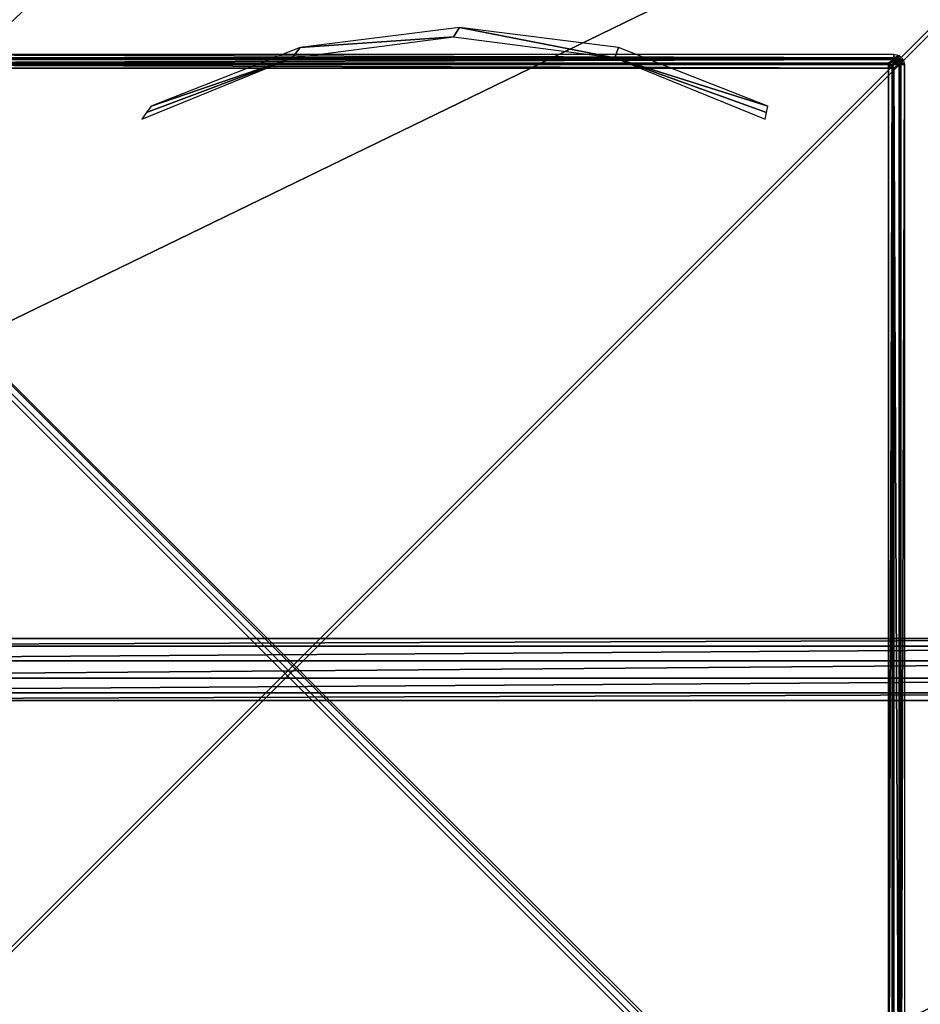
# Model space of a CAD drawing. Header units: millimetres. Extents: x -6 to 112, y 0 to 110.
# Tile 13 of 19: x 36 to 79, y 39 to 86. Entities that reach past the tile are written whole.
import ezdxf

# ---------------------------------------------------------------- set-up
doc = ezdxf.new("R2010")
doc.units = ezdxf.units.MM
doc.header["$LTSCALE"] = 159.143519
for name, color, linetype in [('114', 7, 'CONTINUOUS'), ('324', 7, 'CONTINUOUS'), ('330', 7, 'CONTINUOUS'), ('331', 7, 'CONTINUOUS'), ('332', 7, 'CONTINUOUS'), ('338', 7, 'CONTINUOUS'), ('339', 7, 'CONTINUOUS'), ('34', 7, 'CONTINUOUS'), ('416', 7, 'CONTINUOUS'), ('417', 7, 'CONTINUOUS'), ('47', 7, 'CONTINUOUS'), ('52', 7, 'CONTINUOUS'), ('53', 7, 'CONTINUOUS'), ('62', 7, 'CONTINUOUS'), ('68', 7, 'CONTINUOUS'), ('69', 7, 'CONTINUOUS'), ('9', 7, 'CONTINUOUS')]:
    doc.layers.add(name, color=color, linetype=linetype)

msp = doc.modelspace()

# ---------------------------------------------------------------- linework, layer by layer
at = {"layer": '114', "linetype": 'CONTINUOUS'}
for points in [[(77.921, 84.004, -681.54), (78.181, 84.179, -671.533), (78.277, 84.16, -671.533), (77.921, 84.004, -681.54)], [(78.358, 84.106, -671.533), (77.921, 84.004, -681.54), (78.277, 84.16, -671.533), (78.358, 84.106, -671.533)], [(77.921, 84.004, -681.54), (78.358, 84.106, -671.533), (78.097, 83.931, -681.543), (77.921, 84.004, -681.54)], [(78.358, 84.106, -671.533), (78.412, 84.025, -671.534), (78.097, 83.931, -681.543), (78.358, 84.106, -671.533)], [(78.412, 84.025, -671.534), (78.431, 83.929, -671.535), (78.097, 83.931, -681.543), (78.412, 84.025, -671.534)], [(78.431, 83.929, -671.535), (78.171, 83.754, -681.542), (78.097, 83.931, -681.543), (78.431, 83.929, -671.535)]]:
    msp.add_3dface(points, dxfattribs=at)
at = {"layer": '324', "linetype": 'CONTINUOUS'}
for points in [[(20.327, 84.254, -670.864), (20.327, 84.429, -670.792), (78.183, 84.254, -671.359), (20.327, 84.254, -670.864)], [(20.327, 84.429, -670.792), (78.183, 84.429, -671.287), (78.183, 84.254, -671.359), (20.327, 84.429, -670.792)], [(78.181, 84.179, -671.533), (20.325, 84.179, -671.038), (20.327, 84.254, -670.864), (78.181, 84.179, -671.533)], [(78.181, 84.179, -671.533), (20.327, 84.254, -670.864), (78.183, 84.254, -671.359), (78.181, 84.179, -671.533)]]:
    msp.add_3dface(points, dxfattribs=at)
at = {"layer": '330', "linetype": 'CONTINUOUS'}
for points in [[(78.51, 26.071, -671.359), (78.431, 26.071, -671.535), (78.507, 83.929, -671.362), (78.51, 26.071, -671.359)], [(78.431, 26.071, -671.535), (78.431, 83.929, -671.535), (78.507, 83.929, -671.362), (78.431, 26.071, -671.535)], [(78.683, 83.929, -671.292), (78.51, 26.071, -671.359), (78.507, 83.929, -671.362), (78.683, 83.929, -671.292)], [(78.683, 26.071, -671.292), (78.51, 26.071, -671.359), (78.683, 83.929, -671.292), (78.683, 26.071, -671.292)]]:
    msp.add_3dface(points, dxfattribs=at)
at = {"layer": '331', "linetype": 'CONTINUOUS'}
for points in [[(78.183, 84.429, -671.287), (78.433, 84.362, -671.29), (78.183, 84.254, -671.359), (78.183, 84.429, -671.287)], [(78.183, 84.254, -671.359), (78.433, 84.362, -671.29), (78.307, 84.23, -671.359), (78.183, 84.254, -671.359)], [(78.307, 84.23, -671.359), (78.433, 84.362, -671.29), (78.413, 84.16, -671.36), (78.307, 84.23, -671.359)], [(78.433, 84.362, -671.29), (78.616, 84.179, -671.291), (78.413, 84.16, -671.36), (78.433, 84.362, -671.29)], [(78.181, 84.179, -671.533), (78.183, 84.254, -671.359), (78.307, 84.23, -671.359), (78.181, 84.179, -671.533)], [(78.277, 84.16, -671.533), (78.181, 84.179, -671.533), (78.307, 84.23, -671.359), (78.277, 84.16, -671.533)], [(78.277, 84.16, -671.533), (78.307, 84.23, -671.359), (78.413, 84.16, -671.36), (78.277, 84.16, -671.533)], [(78.358, 84.106, -671.533), (78.277, 84.16, -671.533), (78.413, 84.16, -671.36), (78.358, 84.106, -671.533)], [(78.412, 84.025, -671.534), (78.358, 84.106, -671.533), (78.413, 84.16, -671.36), (78.412, 84.025, -671.534)], [(78.412, 84.025, -671.534), (78.413, 84.16, -671.36), (78.483, 84.054, -671.361), (78.412, 84.025, -671.534)], [(78.507, 83.929, -671.362), (78.412, 84.025, -671.534), (78.483, 84.054, -671.361), (78.507, 83.929, -671.362)], [(78.431, 83.929, -671.535), (78.412, 84.025, -671.534), (78.507, 83.929, -671.362), (78.431, 83.929, -671.535)], [(78.413, 84.16, -671.36), (78.616, 84.179, -671.291), (78.483, 84.054, -671.361), (78.413, 84.16, -671.36)], [(78.616, 84.179, -671.291), (78.683, 83.929, -671.292), (78.483, 84.054, -671.361), (78.616, 84.179, -671.291)], [(78.683, 83.929, -671.292), (78.507, 83.929, -671.362), (78.483, 84.054, -671.361), (78.683, 83.929, -671.292)]]:
    msp.add_3dface(points, dxfattribs=at)
at = {"layer": '332', "linetype": 'CONTINUOUS'}
for points in [[(77.919, 26.246, -681.786), (78.094, 83.754, -681.715), (78.094, 26.246, -681.715), (77.919, 26.246, -681.786)], [(77.919, 26.246, -681.786), (77.919, 83.754, -681.786), (78.094, 83.754, -681.715), (77.919, 26.246, -681.786)], [(78.171, 83.754, -681.542), (78.171, 26.246, -681.542), (78.094, 26.246, -681.715), (78.171, 83.754, -681.542)], [(78.094, 83.754, -681.715), (78.171, 83.754, -681.542), (78.094, 26.246, -681.715), (78.094, 83.754, -681.715)]]:
    msp.add_3dface(points, dxfattribs=at)
at = {"layer": '338', "linetype": 'CONTINUOUS'}
for points in [[(77.919, 83.754, -681.786), (20.412, 83.754, -681.293), (20.413, 83.93, -681.222), (77.919, 83.754, -681.786)], [(20.413, 83.93, -681.222), (20.414, 84.004, -681.048), (77.919, 83.93, -681.714), (20.413, 83.93, -681.222)], [(77.919, 83.754, -681.786), (20.413, 83.93, -681.222), (77.919, 83.93, -681.714), (77.919, 83.754, -681.786)], [(20.414, 84.004, -681.048), (77.921, 84.004, -681.54), (77.919, 83.93, -681.714), (20.414, 84.004, -681.048)]]:
    msp.add_3dface(points, dxfattribs=at)
at = {"layer": '339', "linetype": 'CONTINUOUS'}
for points in [[(77.919, 83.93, -681.714), (77.921, 84.004, -681.54), (78.043, 83.93, -681.665), (77.919, 83.93, -681.714)], [(77.919, 83.754, -681.786), (78.043, 83.93, -681.665), (78.094, 83.754, -681.715), (77.919, 83.754, -681.786)], [(77.919, 83.754, -681.786), (77.919, 83.93, -681.714), (78.043, 83.93, -681.665), (77.919, 83.754, -681.786)], [(77.921, 84.004, -681.54), (78.097, 83.931, -681.543), (78.043, 83.93, -681.665), (77.921, 84.004, -681.54)], [(78.043, 83.93, -681.665), (78.097, 83.931, -681.543), (78.094, 83.754, -681.715), (78.043, 83.93, -681.665)], [(78.097, 83.931, -681.543), (78.171, 83.754, -681.542), (78.094, 83.754, -681.715), (78.097, 83.931, -681.543)]]:
    msp.add_3dface(points, dxfattribs=at)
at = {"layer": '34', "linetype": 'CONTINUOUS'}
for points in [[(4.667, 107.75, 282.577), (4.667, 56.479, 282.577), (55.936, 107.75, 282.138), (4.667, 107.75, 282.577)], [(55.936, 107.75, 282.138), (4.667, 56.479, 282.577), (56.296, 107.001, 282.135), (55.936, 107.75, 282.138)], [(57.831, 106.559, 282.122), (4.667, 56.479, 282.577), (110.163, 107.75, 281.674), (57.831, 106.559, 282.122)], [(4.667, 56.479, 282.577), (110.163, 56.479, 281.674), (110.163, 107.75, 281.674), (4.667, 56.479, 282.577)], [(56.296, 107.001, 282.135), (4.667, 56.479, 282.577), (57.002, 106.558, 282.129), (56.296, 107.001, 282.135)], [(57.002, 106.558, 282.129), (4.667, 56.479, 282.577), (57.831, 106.559, 282.122), (57.002, 106.558, 282.129)], [(5.417, 56.118, 282.57), (110.163, 56.479, 281.674), (4.667, 56.479, 282.577), (5.417, 56.118, 282.57)], [(109.414, 56.119, 281.68), (110.163, 56.479, 281.674), (5.417, 56.118, 282.57), (109.414, 56.119, 281.68)], [(5.858, 55.416, 282.567), (109.414, 56.119, 281.68), (5.417, 56.118, 282.57), (5.858, 55.416, 282.567)], [(108.972, 55.414, 281.684), (109.414, 56.119, 281.68), (5.858, 55.416, 282.567), (108.972, 55.414, 281.684)], [(5.859, 54.586, 282.567), (108.972, 55.414, 281.684), (5.858, 55.416, 282.567), (5.859, 54.586, 282.567)], [(108.972, 54.584, 281.684), (108.972, 55.414, 281.684), (5.859, 54.586, 282.567), (108.972, 54.584, 281.684)], [(5.416, 53.881, 282.57), (108.972, 54.584, 281.684), (5.859, 54.586, 282.567), (5.416, 53.881, 282.57)], [(109.413, 53.882, 281.68), (108.972, 54.584, 281.684), (5.416, 53.881, 282.57), (109.413, 53.882, 281.68)], [(110.163, 53.521, 281.674), (109.413, 53.882, 281.68), (4.667, 53.521, 282.577), (110.163, 53.521, 281.674)], [(4.667, 53.521, 282.577), (109.413, 53.882, 281.68), (5.416, 53.881, 282.57), (4.667, 53.521, 282.577)], [(57, 3.441, 282.129), (110.163, 53.521, 281.674), (4.667, 2.25, 282.577), (57, 3.441, 282.129)], [(4.667, 2.25, 282.577), (110.163, 53.521, 281.674), (4.667, 53.521, 282.577), (4.667, 2.25, 282.577)], [(57.829, 3.442, 282.122), (110.163, 53.521, 281.674), (57, 3.441, 282.129), (57.829, 3.442, 282.122)], [(58.534, 2.999, 282.116), (110.163, 53.521, 281.674), (57.829, 3.442, 282.122), (58.534, 2.999, 282.116)], [(58.894, 2.25, 282.113), (110.163, 53.521, 281.674), (58.534, 2.999, 282.116), (58.894, 2.25, 282.113)], [(110.163, 2.25, 281.674), (110.163, 53.521, 281.674), (58.894, 2.25, 282.113), (110.163, 2.25, 281.674)]]:
    msp.add_3dface(points, dxfattribs=at)
at = {"layer": '416', "linetype": 'CONTINUOUS'}
for points in [[(-5.338, 109.92, -632.571), (-5.338, 0.08, -632.571), (104.499, 0.08, -633.511), (-5.338, 109.92, -632.571)], [(104.499, 109.92, -633.511), (-5.338, 109.92, -632.571), (104.499, 0.08, -633.511), (104.499, 109.92, -633.511)]]:
    msp.add_3dface(points, dxfattribs=at)
at = {"layer": '417', "linetype": 'CONTINUOUS'}
for points in [[(104.247, 109.754, -643.51), (104.247, 0.246, -643.51), (-5.257, 0.246, -642.572), (104.247, 109.754, -643.51)], [(-5.257, 109.754, -642.572), (104.247, 109.754, -643.51), (-5.257, 0.246, -642.572), (-5.257, 109.754, -642.572)]]:
    msp.add_3dface(points, dxfattribs=at)
at = {"layer": '47', "linetype": 'CONTINUOUS'}
for points in [[(49.798, 84.752, 281.088), (57.124, 85.25, 248.13), (57.406, 85.709, 281.023), (49.798, 84.752, 281.088)], [(57.124, 85.25, 248.13), (64.833, 84.251, 248.064), (57.406, 85.709, 281.023), (57.124, 85.25, 248.13)], [(57.406, 85.709, 281.023), (64.833, 84.251, 248.064), (65.013, 84.752, 280.958), (57.406, 85.709, 281.023)], [(49.415, 84.251, 248.196), (57.124, 85.25, 248.13), (49.798, 84.752, 281.088), (49.415, 84.251, 248.196)], [(42.665, 81.94, 281.149), (49.415, 84.251, 248.196), (49.798, 84.752, 281.088), (42.665, 81.94, 281.149)], [(65.013, 84.752, 280.958), (64.833, 84.251, 248.064), (72.147, 81.94, 280.897), (65.013, 84.752, 280.958)], [(42.215, 81.32, 248.258), (49.415, 84.251, 248.196), (42.44, 81.631, 264.713), (42.215, 81.32, 248.258)], [(42.44, 81.631, 264.713), (49.415, 84.251, 248.196), (42.665, 81.94, 281.149), (42.44, 81.631, 264.713)], [(64.833, 84.251, 248.064), (72.033, 81.32, 248.002), (72.09, 81.631, 264.459), (64.833, 84.251, 248.064)], [(72.147, 81.94, 280.897), (64.833, 84.251, 248.064), (72.09, 81.631, 264.459), (72.147, 81.94, 280.897)]]:
    msp.add_3dface(points, dxfattribs=at)
at = {"layer": '52', "linetype": 'CONTINUOUS'}
for points in [[(20.412, 26.246, -681.293), (20.412, 83.754, -681.293), (77.919, 26.246, -681.786), (20.412, 26.246, -681.293)], [(77.919, 26.246, -681.786), (20.412, 83.754, -681.293), (77.919, 83.754, -681.786), (77.919, 26.246, -681.786)]]:
    msp.add_3dface(points, dxfattribs=at)
at = {"layer": '53', "linetype": 'CONTINUOUS'}
for points in [[(16.502, 22.246, -670.759), (16.502, 87.754, -670.759), (82.008, 87.754, -671.32), (16.502, 22.246, -670.759)], [(82.008, 22.246, -671.32), (16.502, 22.246, -670.759), (82.008, 87.754, -671.32), (82.008, 22.246, -671.32)]]:
    msp.add_3dface(points, dxfattribs=at)
at = {"layer": '62', "linetype": 'CONTINUOUS'}
for points in [[(102.589, 2.246, -632.295), (-3.162, 107.754, -631.39), (-3.162, 2.246, -631.39), (102.589, 2.246, -632.295)], [(102.589, 107.754, -632.295), (-3.162, 107.754, -631.39), (102.589, 2.246, -632.295), (102.589, 107.754, -632.295)]]:
    msp.add_3dface(points, dxfattribs=at)
at = {"layer": '68', "linetype": 'CONTINUOUS'}
for points in [[(78.181, 84.179, -671.533), (20.414, 84.004, -681.048), (20.325, 84.179, -671.038), (78.181, 84.179, -671.533)], [(77.921, 84.004, -681.54), (20.414, 84.004, -681.048), (78.181, 84.179, -671.533), (77.921, 84.004, -681.54)]]:
    msp.add_3dface(points, dxfattribs=at)
at = {"layer": '69', "linetype": 'CONTINUOUS'}
for points in [[(78.171, 83.754, -681.542), (78.431, 83.929, -671.535), (78.431, 26.071, -671.535), (78.171, 83.754, -681.542)], [(78.171, 26.246, -681.542), (78.171, 83.754, -681.542), (78.431, 26.071, -671.535), (78.171, 26.246, -681.542)]]:
    msp.add_3dface(points, dxfattribs=at)
at = {"layer": '9', "linetype": 'CONTINUOUS'}
for points in [[(102.824, 1.052, -715.5), (-5.067, 1.052, -714.576), (-5.067, 108.948, -714.576), (102.824, 1.052, -715.5)], [(102.824, 108.948, -715.5), (102.824, 1.052, -715.5), (-5.067, 108.948, -714.576), (102.824, 108.948, -715.5)]]:
    msp.add_3dface(points, dxfattribs=at)

doc.saveas('drawing.dxf')
